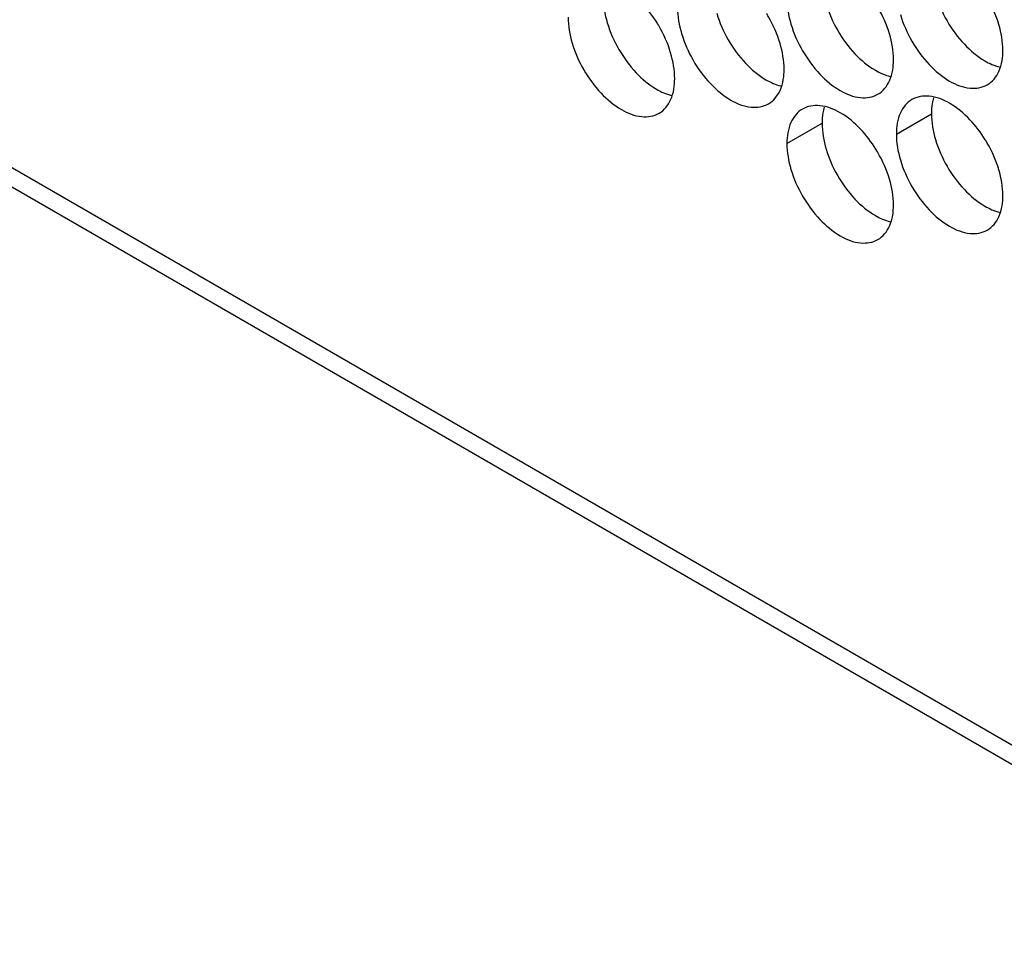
# Model space of a CAD drawing. Header units: inches. Extents: x 0 to 34, y 0 to 22.
# Tile 19 of 118: x 14.385 to 14.692, y 14.84 to 15.126. Entities that reach past the tile are written whole.
import ezdxf

# ---------------------------------------------------------------- set-up
doc = ezdxf.new("R2010")
doc.units = ezdxf.units.IN
doc.header["$LTSCALE"] = 1.87
doc.header["$MEASUREMENT"] = 0
doc.layers.get('0').update_dxf_attribs({"linetype": 'CONTINUOUS'})

msp = doc.modelspace()

# ---------------------------------------------------------------- linework, layer by layer
at = {"color": 7, "linetype": 'CONTINUOUS'}
for p, q in [((16.66253, 13.76257), (13.79964, 15.41557)), ((13.80326, 15.40756), (16.66253, 13.75665)), ((14.65789, 15.08986), (14.66885, 15.09618)), ((14.62377, 15.0869), (14.63473, 15.09323))]:
    msp.add_line(p, q, dxfattribs=at)
at = {"color": 3, "linetype": 'CONTINUOUS'}
for points in [[(14.56649, 15.13263), (14.56649, 15.1299), (14.56698, 15.12718), (14.56776, 15.12455)], [(14.63538, 15.09822), (14.6352, 15.09763), (14.63507, 15.09704), (14.63497, 15.09643)], [(14.66909, 15.09939), (14.66891, 15.09833), (14.66885, 15.09725), (14.66885, 15.09618)], [(14.6695, 15.10118), (14.66932, 15.10059), (14.66919, 15.09999), (14.66909, 15.09939)], [(14.63497, 15.09643), (14.6348, 15.09537), (14.63473, 15.09429), (14.63473, 15.09323)], [(14.66885, 15.09618), (14.66885, 15.09346), (14.66933, 15.09073), (14.67011, 15.08811)], [(14.63473, 15.09323), (14.63473, 15.0905), (14.63521, 15.08778), (14.63599, 15.08515)]]:
    msp.add_open_spline(points, degree=3, dxfattribs=at)
at = {"color": 7, "linetype": 'CONTINUOUS'}
for points in [[(14.62377, 15.13221), (14.62377, 15.12949), (14.62425, 15.12676), (14.62503, 15.12414)], [(14.58328, 15.12452), (14.5819, 15.12675), (14.58031, 15.12885), (14.57851, 15.13076)], [(14.58965, 15.12925), (14.58965, 15.12653), (14.59014, 15.12381), (14.59092, 15.12118)], [(14.55553, 15.1263), (14.55553, 15.12357), (14.55602, 15.12085), (14.5568, 15.11822)], [(14.69112, 15.11598), (14.69112, 15.11871), (14.69064, 15.12143), (14.68986, 15.12405)], [(14.657, 15.11302), (14.657, 15.11575), (14.65652, 15.11847), (14.65574, 15.1211)], [(14.62288, 15.11007), (14.62288, 15.11279), (14.6224, 15.11552), (14.62162, 15.11814)], [(14.58877, 15.10711), (14.58877, 15.10983), (14.58828, 15.11256), (14.5875, 15.11518)], [(14.69088, 15.11277), (14.69105, 15.11384), (14.69112, 15.11491), (14.69112, 15.11598)], [(14.65676, 15.10982), (14.65693, 15.11088), (14.657, 15.11196), (14.657, 15.11302)], [(14.62264, 15.10686), (14.62282, 15.10792), (14.62288, 15.109), (14.62288, 15.11007)], [(14.58852, 15.1039), (14.5887, 15.10496), (14.58877, 15.10604), (14.58877, 15.10711)], [(14.66814, 15.10166), (14.66629, 15.10182), (14.66434, 15.10153), (14.66275, 15.10061)], [(14.63403, 15.0987), (14.63217, 15.09886), (14.63022, 15.09857), (14.62863, 15.09766)], [(14.68564, 15.08808), (14.68426, 15.09031), (14.68267, 15.09241), (14.68086, 15.09432)], [(14.65152, 15.08512), (14.65014, 15.08735), (14.64855, 15.08946), (14.64674, 15.09136)], [(14.65789, 15.08986), (14.65789, 15.08713), (14.65837, 15.08441), (14.65915, 15.08178)], [(14.62377, 15.0869), (14.62377, 15.08417), (14.62425, 15.08145), (14.62503, 15.07883)], [(14.69112, 15.07067), (14.69112, 15.07339), (14.69064, 15.07612), (14.68986, 15.07874)], [(14.657, 15.06771), (14.657, 15.07043), (14.65652, 15.07316), (14.65574, 15.07578)], [(14.69088, 15.06746), (14.69105, 15.06852), (14.69112, 15.0696), (14.69112, 15.07067)], [(14.65676, 15.0645), (14.65693, 15.06556), (14.657, 15.06664), (14.657, 15.06771)]]:
    msp.add_open_spline(points, degree=3, dxfattribs=at)
at = {"color": 3, "linetype": 'CONTINUOUS'}
for points, knots in [([(14.67011, 15.13343), (14.67098, 15.13052), (14.67343, 15.12496), (14.67702, 15.12004), (14.6791, 15.11785)], [0, 0, 0, 0, 0.499997, 1, 1, 1, 1]), ([(14.63599, 15.13047), (14.63686, 15.12756), (14.63931, 15.122), (14.64291, 15.11709), (14.64499, 15.11489)], [0, 0, 0, 0, 0.499997, 1, 1, 1, 1]), ([(14.60188, 15.12751), (14.60274, 15.1246), (14.60519, 15.11904), (14.60879, 15.11413), (14.61087, 15.11193)], [0, 0, 0, 0, 0.499997, 1, 1, 1, 1]), ([(14.56776, 15.12455), (14.56862, 15.12165), (14.57107, 15.11609), (14.57467, 15.11117), (14.57675, 15.10898)], [0, 0, 0, 0, 0.499997, 1, 1, 1, 1]), ([(14.6791, 15.11785), (14.68098, 15.11587), (14.68439, 15.11301), (14.68847, 15.11117), (14.69011, 15.11078)], [0, 0, 0, 0, 0.619597, 1, 1, 1, 1]), ([(14.64499, 15.11489), (14.64686, 15.11291), (14.65027, 15.11006), (14.65436, 15.10821), (14.65599, 15.10782)], [0, 0, 0, 0, 0.619597, 1, 1, 1, 1]), ([(14.61087, 15.11193), (14.61275, 15.10995), (14.61615, 15.1071), (14.62024, 15.10525), (14.62188, 15.10487)], [0, 0, 0, 0, 0.619597, 1, 1, 1, 1]), ([(14.57675, 15.10898), (14.57863, 15.10699), (14.58203, 15.10414), (14.58612, 15.10229), (14.58776, 15.10191)], [0, 0, 0, 0, 0.619597, 1, 1, 1, 1]), ([(14.67011, 15.08811), (14.67098, 15.08521), (14.67343, 15.07965), (14.67702, 15.07473), (14.6791, 15.07254)], [0, 0, 0, 0, 0.499997, 1, 1, 1, 1]), ([(14.63599, 15.08515), (14.63686, 15.08225), (14.63931, 15.07669), (14.64291, 15.07177), (14.64499, 15.06958)], [0, 0, 0, 0, 0.499997, 1, 1, 1, 1]), ([(14.6791, 15.07254), (14.68098, 15.07055), (14.68439, 15.0677), (14.68847, 15.06585), (14.69011, 15.06547)], [0, 0, 0, 0, 0.619597, 1, 1, 1, 1]), ([(14.64499, 15.06958), (14.64686, 15.0676), (14.65027, 15.06474), (14.65436, 15.06289), (14.65599, 15.06251)], [0, 0, 0, 0, 0.619597, 1, 1, 1, 1])]:
    msp.add_open_spline(points, degree=3, knots=knots, dxfattribs=at)
at = {"color": 7, "linetype": 'CONTINUOUS'}
for points, knots in [([(14.68986, 15.12405), (14.68899, 15.12696), (14.6876, 15.13011), (14.68585, 15.13305), (14.68564, 15.13339)], [0, 0, 0, 0, 0.882712, 1, 1, 1, 1]), ([(14.65574, 15.1211), (14.65487, 15.124), (14.65348, 15.12715), (14.65173, 15.13009), (14.65152, 15.13044)], [0, 0, 0, 0, 0.882712, 1, 1, 1, 1]), ([(14.62162, 15.11814), (14.62076, 15.12104), (14.61937, 15.12419), (14.61761, 15.12714), (14.6174, 15.12748)], [0, 0, 0, 0, 0.882712, 1, 1, 1, 1]), ([(14.65915, 15.1271), (14.66001, 15.12419), (14.66247, 15.11863), (14.66769, 15.1115), (14.67387, 15.10631), (14.68033, 15.10366), (14.68467, 15.10431), (14.68625, 15.10522)], [0, 0, 0, 0, 0.235115, 0.470233, 0.682481, 0.857347, 1, 1, 1, 1]), ([(14.5875, 15.11518), (14.58664, 15.11809), (14.58525, 15.12124), (14.58349, 15.12418), (14.58328, 15.12452)], [0, 0, 0, 0, 0.882712, 1, 1, 1, 1]), ([(14.62503, 15.12414), (14.6259, 15.12123), (14.62835, 15.11567), (14.63357, 15.10854), (14.63975, 15.10336), (14.64621, 15.1007), (14.65055, 15.10135), (14.65214, 15.10227)], [0, 0, 0, 0, 0.235115, 0.470233, 0.682481, 0.857347, 1, 1, 1, 1]), ([(14.59092, 15.12118), (14.59178, 15.11828), (14.59423, 15.11272), (14.59945, 15.10558), (14.60563, 15.1004), (14.61209, 15.09774), (14.61643, 15.09839), (14.61802, 15.09931)], [0, 0, 0, 0, 0.235115, 0.470233, 0.682481, 0.857347, 1, 1, 1, 1]), ([(14.5568, 15.11822), (14.55766, 15.11532), (14.56011, 15.10976), (14.56533, 15.10262), (14.57152, 15.09744), (14.57797, 15.09479), (14.58231, 15.09544), (14.5839, 15.09635)], [0, 0, 0, 0, 0.235115, 0.470233, 0.682481, 0.857347, 1, 1, 1, 1]), ([(14.68625, 15.10522), (14.68784, 15.10614), (14.68986, 15.10867), (14.69068, 15.1116), (14.69088, 15.11277)], [0, 0, 0, 0, 0.608607, 1, 1, 1, 1]), ([(14.65214, 15.10227), (14.65372, 15.10318), (14.65574, 15.10571), (14.65657, 15.10865), (14.65676, 15.10982)], [0, 0, 0, 0, 0.608607, 1, 1, 1, 1]), ([(14.61802, 15.09931), (14.61961, 15.10022), (14.62162, 15.10275), (14.62245, 15.10569), (14.62264, 15.10686)], [0, 0, 0, 0, 0.608607, 1, 1, 1, 1]), ([(14.5839, 15.09635), (14.58549, 15.09727), (14.5875, 15.0998), (14.58833, 15.10273), (14.58852, 15.1039)], [0, 0, 0, 0, 0.608607, 1, 1, 1, 1]), ([(14.68086, 15.09432), (14.67898, 15.0963), (14.67514, 15.09952), (14.67042, 15.10146), (14.66814, 15.10166)], [0, 0, 0, 0, 0.548282, 1, 1, 1, 1]), ([(14.64674, 15.09136), (14.64487, 15.09334), (14.64102, 15.09657), (14.6363, 15.09851), (14.63403, 15.0987)], [0, 0, 0, 0, 0.548282, 1, 1, 1, 1]), ([(14.66275, 15.10061), (14.66116, 15.0997), (14.65843, 15.09627), (14.65789, 15.0921), (14.65789, 15.08986)], [0, 0, 0, 0, 0.44922, 1, 1, 1, 1]), ([(14.62863, 15.09766), (14.62705, 15.09674), (14.62431, 15.09331), (14.62377, 15.08914), (14.62377, 15.0869)], [0, 0, 0, 0, 0.44922, 1, 1, 1, 1]), ([(14.68986, 15.07874), (14.68899, 15.08165), (14.6876, 15.0848), (14.68585, 15.08774), (14.68564, 15.08808)], [0, 0, 0, 0, 0.882712, 1, 1, 1, 1]), ([(14.65574, 15.07578), (14.65487, 15.07869), (14.65348, 15.08184), (14.65173, 15.08478), (14.65152, 15.08512)], [0, 0, 0, 0, 0.882712, 1, 1, 1, 1]), ([(14.65915, 15.08178), (14.66001, 15.07888), (14.66247, 15.07332), (14.66769, 15.06618), (14.67387, 15.061), (14.68033, 15.05835), (14.68467, 15.05899), (14.68625, 15.05991)], [0, 0, 0, 0, 0.235115, 0.470233, 0.682481, 0.857347, 1, 1, 1, 1]), ([(14.62503, 15.07883), (14.6259, 15.07592), (14.62835, 15.07036), (14.63357, 15.06323), (14.63975, 15.05804), (14.64621, 15.05539), (14.65055, 15.05604), (14.65214, 15.05695)], [0, 0, 0, 0, 0.235115, 0.470233, 0.682481, 0.857347, 1, 1, 1, 1]), ([(14.65214, 15.05695), (14.65372, 15.05787), (14.65574, 15.0604), (14.65657, 15.06333), (14.65676, 15.0645)], [0, 0, 0, 0, 0.608607, 1, 1, 1, 1]), ([(14.68625, 15.05991), (14.68784, 15.06083), (14.68986, 15.06336), (14.69068, 15.06629), (14.69088, 15.06746)], [0, 0, 0, 0, 0.608607, 1, 1, 1, 1])]:
    msp.add_open_spline(points, degree=3, knots=knots, dxfattribs=at)

doc.saveas('drawing.dxf')
